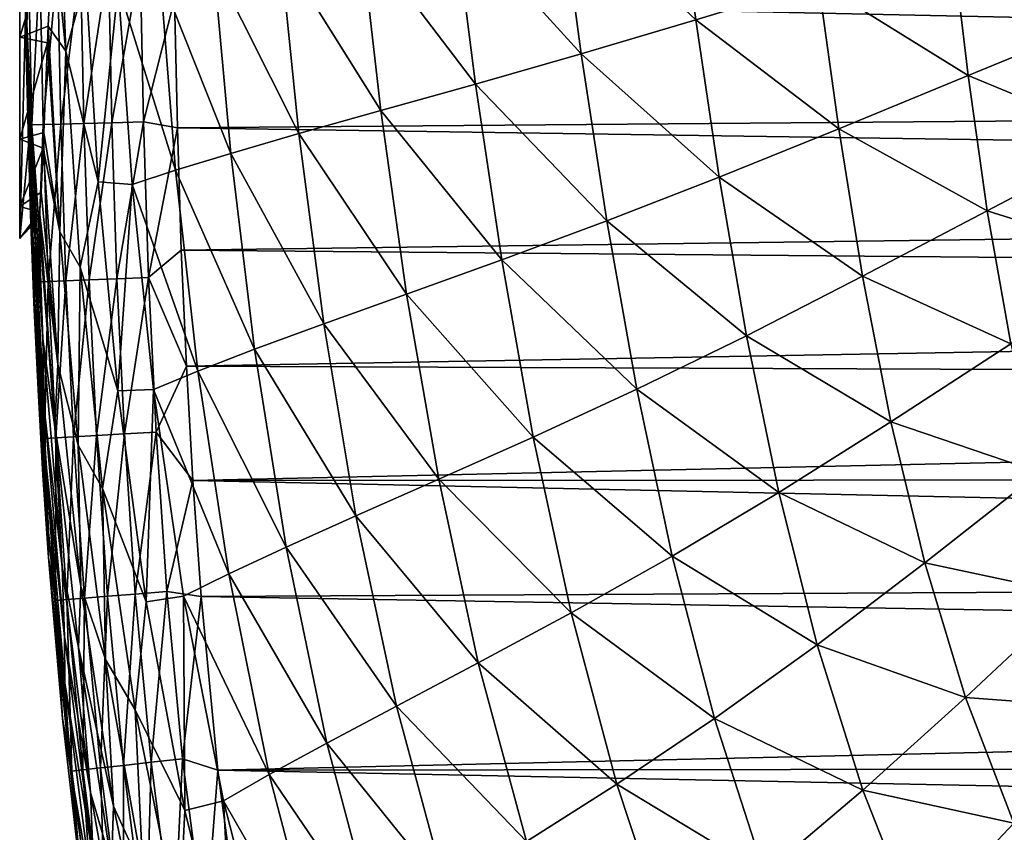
# Model space of a CAD drawing. Header units: metres. Extents: x -82 to 67, y -109 to 109.
# Tile 37 of 216: x -27.8 to -21.21, y -95.95 to -90.51. Entities that reach past the tile are written whole.
import ezdxf

# ---------------------------------------------------------------- set-up
doc = ezdxf.new("R2010")
doc.units = ezdxf.units.M
doc.layers.add('solid_21_382_010_XXX', color=7, linetype='CONTINUOUS')

msp = doc.modelspace()

# ---------------------------------------------------------------- linework, layer by layer
at = {"layer": 'solid_21_382_010_XXX'}
for points in [[(-27.800741, -89.719536, -47.172546), (-27.800741, -91.971603, -39.84272), (-27.800741, -88.609406, -48.758392)], [(-27.800741, -90.371506, -34.871319), (-27.800741, -88.609406, -48.758392), (-27.800741, -91.971603, -39.84272)], [(-27.754128, -90.813957, -27.383808), (-27.779394, -89.342133, -27.391136), (-27.760767, -90.483841, -30.959278)], [(-27.773432, -89.773041, -23.642937), (-27.779394, -89.342133, -27.391136), (-27.754128, -90.813957, -27.383808)], [(-27.575447, -89.872177, -46.370602), (-27.543406, -89.343483, -47.196949), (-27.492441, -90.716835, -47.161999)], [(-27.492441, -90.716835, -47.161999), (-27.543406, -89.343483, -47.196949), (-27.358839, -90.235725, -49.0467)], [(-24.186493, -89.650673, -56.960461), (-23.4111, -89.486404, -57.454216), (-23.273401, -90.507889, -57.441738)], [(-23.273401, -90.507889, -57.441738), (-23.4111, -89.486404, -57.454216), (-22.450712, -90.256119, -57.815289)], [(-24.892771, -89.796806, -56.334713), (-24.186493, -89.650673, -56.960461), (-24.039694, -90.735062, -56.959595)], [(-24.039694, -90.735062, -56.959595), (-24.186493, -89.650673, -56.960461), (-23.273401, -90.507889, -57.441738)], [(-27.800741, -90.623199, -45.460613), (-27.800741, -89.719536, -47.172546), (-27.575447, -89.872177, -46.370602)], [(-27.800741, -91.758125, -41.7668), (-27.800741, -91.971603, -39.84272), (-27.800741, -89.719536, -47.172546)], [(-27.800741, -91.758125, -41.7668), (-27.800741, -89.719536, -47.172546), (-27.800741, -90.623199, -45.460613)], [(-27.757349, -90.720459, -23.643234), (-27.773432, -89.773041, -23.642937), (-27.754128, -90.813957, -27.383808)], [(-27.741966, -90.123695, -23.412712), (-27.773432, -89.773041, -23.642937), (-27.757349, -90.720459, -23.643234)], [(-25.519295, -89.924911, -55.558136), (-24.892771, -89.796806, -56.334713), (-24.747355, -90.937508, -56.343521)], [(-24.747355, -90.937508, -56.343521), (-24.892771, -89.796806, -56.334713), (-24.039694, -90.735062, -56.959595)], [(-27.800741, -90.623199, -45.460613), (-27.575447, -89.872177, -46.370602), (-27.609915, -90.549713, -45.061066)], [(-27.609915, -90.549713, -45.061066), (-27.575447, -89.872177, -46.370602), (-27.492441, -90.716835, -47.161999)], [(-26.056139, -90.035622, -54.616596), (-25.519295, -89.924911, -55.558136), (-25.382164, -91.115456, -55.573162)], [(-25.382164, -91.115456, -55.573162), (-25.519295, -89.924911, -55.558136), (-24.747355, -90.937508, -56.343521)], [(-22.450712, -90.256119, -57.815289), (-21.555328, -89.980034, -58.10656), (-21.449278, -90.880943, -58.073338)], [(-21.449278, -90.880943, -58.073338), (-21.555328, -89.980034, -58.10656), (-20.505793, -90.494804, -58.296989)], [(-26.501745, -90.130219, -53.50135), (-26.056139, -90.035622, -54.616596), (-25.930199, -91.269745, -54.633728)], [(-25.930199, -91.269745, -54.633728), (-26.056139, -90.035622, -54.616596), (-25.382164, -91.115456, -55.573162)], [(-27.719313, -91.210533, -23.413046), (-27.741966, -90.123695, -23.412712), (-27.757349, -90.720459, -23.643234)], [(-27.666645, -90.12252, -23.201454), (-27.741966, -90.123695, -23.412712), (-27.719313, -91.210533, -23.413046)], [(-27.666645, -90.12252, -23.201454), (-27.719313, -91.210533, -23.413046), (-27.644058, -91.208534, -23.201714)], [(-27.666645, -90.12252, -23.201454), (-27.644058, -91.208534, -23.201714), (-27.548326, -90.120674, -23.01545)], [(-27.644058, -91.208534, -23.201714), (-27.525791, -91.205391, -23.015635), (-27.548326, -90.120674, -23.01545)], [(-27.548326, -90.120674, -23.01545), (-27.525791, -91.205391, -23.015635), (-27.392962, -90.118248, -22.860643)], [(-27.525791, -91.205391, -23.015635), (-27.370462, -91.201263, -22.86076), (-27.392962, -90.118248, -22.860643)], [(-27.392962, -90.118248, -22.860643), (-27.370462, -91.201263, -22.86076), (-27.206497, -90.115334, -22.742992)], [(-27.370462, -91.201263, -22.86076), (-27.184021, -91.196312, -22.74305), (-27.206497, -90.115334, -22.742992)], [(-27.206497, -90.115334, -22.742992), (-27.184021, -91.196312, -22.74305), (-26.994886, -90.11203, -22.66844)], [(-27.184021, -91.196312, -22.74305), (-26.972418, -91.190689, -22.668459), (-26.994886, -90.11203, -22.66844)], [(-26.994886, -90.11203, -22.66844), (-26.972418, -91.190689, -22.668459), (-26.763145, -90.368538, -22.642931)], [(-26.860744, -90.210449, -52.20644), (-26.501745, -90.130219, -53.50135), (-26.387379, -91.402016, -53.517006)], [(-26.387379, -91.402016, -53.517006), (-26.501745, -90.130219, -53.50135), (-25.930199, -91.269745, -54.633728)], [(-27.718061, -91.628036, -34.268055), (-27.764847, -90.185989, -34.294937), (-27.758577, -90.391655, -34.933914)], [(-27.760767, -90.483841, -30.959278), (-27.764847, -90.185989, -34.294937), (-27.718061, -91.628036, -34.268055)], [(-27.492441, -90.716835, -47.161999), (-27.358839, -90.235725, -49.0467), (-27.274731, -91.591705, -49.048134)], [(-27.141417, -90.278282, -50.725327), (-27.274731, -91.591705, -49.048134), (-27.358839, -90.235725, -49.0467)], [(-26.756979, -91.514503, -52.218227), (-27.141417, -90.278282, -50.725327), (-26.860744, -90.210449, -52.20644)], [(-26.756979, -91.514503, -52.218227), (-26.860744, -90.210449, -52.20644), (-26.387379, -91.402016, -53.517006)], [(-23.273401, -90.507889, -57.441738), (-22.450712, -90.256119, -57.815289), (-22.315664, -91.236923, -57.788933)], [(-22.315664, -91.236923, -57.788933), (-22.450712, -90.256119, -57.815289), (-21.449278, -90.880943, -58.073338)], [(-27.141417, -90.278282, -50.725327), (-27.046759, -91.609795, -50.732105), (-27.274731, -91.591705, -49.048134)], [(-26.756979, -91.514503, -52.218227), (-27.046759, -91.609795, -50.732105), (-27.141417, -90.278282, -50.725327)], [(2.578311, -90.301804, -22.642931), (-26.763145, -90.368538, -22.642931), (2.564258, -90.992035, -22.642931)], [(-27.800741, -90.371506, -34.871319), (-27.800741, -91.971603, -39.84272), (-27.758577, -90.391655, -34.933914)], [(-27.800741, -91.971603, -39.84272), (-27.723993, -91.157867, -37.314487), (-27.758577, -90.391655, -34.933914)], [(-27.718061, -91.628036, -34.268055), (-27.758577, -90.391655, -34.933914), (-27.723993, -91.157867, -37.314487)], [(-26.972418, -91.190689, -22.668459), (-26.744268, -91.231758, -22.642931), (-26.763145, -90.368538, -22.642931)], [(2.564258, -90.992035, -22.642931), (-26.763145, -90.368538, -22.642931), (-26.744268, -91.231758, -22.642931)], [(-27.712908, -91.945648, -30.94832), (-27.760767, -90.483841, -30.959278), (-27.718061, -91.628036, -34.268055)], [(-27.754128, -90.813957, -27.383808), (-27.760767, -90.483841, -30.959278), (-27.712908, -91.945648, -30.94832)], [(-24.039694, -90.735062, -56.959595), (-23.273401, -90.507889, -57.441738), (-23.11614, -91.561241, -57.423374)], [(-23.11614, -91.561241, -57.423374), (-23.273401, -90.507889, -57.441738), (-22.315664, -91.236923, -57.788933)], [(-21.449278, -90.880943, -58.073338), (-20.505793, -90.494804, -58.296989), (-20.411715, -91.310127, -58.260303)], [(-27.800741, -90.623199, -45.460613), (-27.609915, -90.549713, -45.061066), (-27.614889, -90.660812, -44.807995)], [(-27.614889, -90.660812, -44.807995), (-27.609915, -90.549713, -45.061066), (-27.53286, -91.926811, -45.051197)], [(-27.53286, -91.926811, -45.051197), (-27.609915, -90.549713, -45.061066), (-27.492441, -90.716835, -47.161999)], [(-27.800741, -91.306328, -43.649162), (-27.800741, -90.623199, -45.460613), (-27.614889, -90.660812, -44.807995)], [(-27.800741, -91.758125, -41.7668), (-27.800741, -90.623199, -45.460613), (-27.800741, -91.306328, -43.649162)], [(-27.800741, -91.306328, -43.649162), (-27.614889, -90.660812, -44.807995), (-27.639278, -91.262535, -43.108204)], [(-27.639278, -91.262535, -43.108204), (-27.614889, -90.660812, -44.807995), (-27.53286, -91.926811, -45.051197)], [(-27.744642, -91.248558, -23.643452), (-27.757349, -90.720459, -23.643234), (-27.754128, -90.813957, -27.383808)], [(-27.719313, -91.210533, -23.413046), (-27.757349, -90.720459, -23.643234), (-27.744642, -91.248558, -23.643452)], [(-27.53286, -91.926811, -45.051197), (-27.492441, -90.716835, -47.161999), (-27.396517, -92.164391, -47.156609)], [(-27.396517, -92.164391, -47.156609), (-27.492441, -90.716835, -47.161999), (-27.274731, -91.591705, -49.048134)], [(-24.747355, -90.937508, -56.343521), (-24.039694, -90.735062, -56.959595), (-23.869385, -91.853798, -56.949287)], [(-23.869385, -91.853798, -56.949287), (-24.039694, -90.735062, -56.959595), (-23.11614, -91.561241, -57.423374)], [(-27.701351, -92.36293, -27.376444), (-27.754128, -90.813957, -27.383808), (-27.712908, -91.945648, -30.94832)], [(-27.744642, -91.248558, -23.643452), (-27.754128, -90.813957, -27.383808), (-27.701351, -92.36293, -27.376444)], [(-22.315664, -91.236923, -57.788933), (-21.449278, -90.880943, -58.073338), (-21.320534, -91.786362, -58.040562)], [(-21.320534, -91.786362, -58.040562), (-21.449278, -90.880943, -58.073338), (-20.411715, -91.310127, -58.260303)], [(2.564258, -90.992035, -22.642931), (-26.744268, -91.231758, -22.642931), (2.545609, -91.661705, -22.642931)], [(-25.382164, -91.115456, -55.573162), (-24.747355, -90.937508, -56.343521), (-24.572809, -92.11467, -56.340168)], [(-24.572809, -92.11467, -56.340168), (-24.747355, -90.937508, -56.343521), (-23.869385, -91.853798, -56.949287)], [(-25.930199, -91.269745, -54.633728), (-25.382164, -91.115456, -55.573162), (-25.209869, -92.344269, -55.574711)], [(-25.209869, -92.344269, -55.574711), (-25.382164, -91.115456, -55.573162), (-24.572809, -92.11467, -56.340168)], [(-27.800741, -91.971603, -39.84272), (-27.673731, -91.83477, -39.417576), (-27.723993, -91.157867, -37.314487)], [(-27.645233, -92.644165, -37.323631), (-27.723993, -91.157867, -37.314487), (-27.673731, -91.83477, -39.417576)], [(-27.718061, -91.628036, -34.268055), (-27.723993, -91.157867, -37.314487), (-27.645233, -92.644165, -37.323631)], [(-27.370462, -91.201263, -22.86076), (-27.335888, -92.249023, -22.860918), (-27.184021, -91.196312, -22.74305)], [(-27.335888, -92.249023, -22.860918), (-27.1495, -92.241516, -22.743128), (-27.184021, -91.196312, -22.74305)], [(-27.184021, -91.196312, -22.74305), (-27.1495, -92.241516, -22.743128), (-26.972418, -91.190689, -22.668459)], [(-27.1495, -92.241516, -22.743128), (-26.937937, -92.232994, -22.668482), (-26.972418, -91.190689, -22.668459)], [(-26.972418, -91.190689, -22.668459), (-26.937937, -92.232994, -22.668482), (-26.744268, -91.231758, -22.642931)], [(-27.800741, -91.306328, -43.649162), (-27.639278, -91.262535, -43.108204), (-27.643404, -91.367287, -42.7211)], [(-27.719313, -91.210533, -23.413046), (-27.744642, -91.248558, -23.643452), (-27.727564, -91.810722, -23.643734)], [(-27.727564, -91.810722, -23.643734), (-27.744642, -91.248558, -23.643452), (-27.701351, -92.36293, -27.376444)], [(-27.684486, -92.263054, -23.413506), (-27.719313, -91.210533, -23.413046), (-27.727564, -91.810722, -23.643734)], [(-27.644058, -91.208534, -23.201714), (-27.719313, -91.210533, -23.413046), (-27.684486, -92.263054, -23.413506)], [(-27.644058, -91.208534, -23.201714), (-27.684486, -92.263054, -23.413506), (-27.609333, -92.260033, -23.202068)], [(-27.644058, -91.208534, -23.201714), (-27.609333, -92.260033, -23.202068), (-27.525791, -91.205391, -23.015635)], [(-27.643404, -91.367287, -42.7211), (-27.639278, -91.262535, -43.108204), (-27.53286, -91.926811, -45.051197)], [(-27.609333, -92.260033, -23.202068), (-27.49115, -92.255272, -23.015884), (-27.525791, -91.205391, -23.015635)], [(-27.525791, -91.205391, -23.015635), (-27.49115, -92.255272, -23.015884), (-27.370462, -91.201263, -22.86076)], [(-27.49115, -92.255272, -23.015884), (-27.335888, -92.249023, -22.860918), (-27.370462, -91.201263, -22.86076)], [(-26.937937, -92.232994, -22.668482), (-26.718317, -92.049995, -22.642931), (-26.744268, -91.231758, -22.642931)], [(2.545609, -91.661705, -22.642931), (-26.744268, -91.231758, -22.642931), (-26.718317, -92.049995, -22.642931)], [(-23.11614, -91.561241, -57.423374), (-22.315664, -91.236923, -57.788933), (-22.156649, -92.224686, -57.760761)], [(-22.156649, -92.224686, -57.760761), (-22.315664, -91.236923, -57.788933), (-21.320534, -91.786362, -58.040562)], [(-27.800741, -91.758125, -41.7668), (-27.800741, -91.306328, -43.649162), (-27.643404, -91.367287, -42.7211)], [(-26.387379, -91.402016, -53.517006), (-25.930199, -91.269745, -54.633728), (-25.76391, -92.54364, -54.637638)], [(-25.76391, -92.54364, -54.637638), (-25.930199, -91.269745, -54.633728), (-25.209869, -92.344269, -55.574711)], [(-21.320534, -91.786362, -58.040562), (-20.411715, -91.310127, -58.260303), (-20.290115, -92.110085, -58.225525)], [(-27.800741, -91.758125, -41.7668), (-27.643404, -91.367287, -42.7211), (-27.656755, -91.662048, -41.279053)], [(-27.656755, -91.662048, -41.279053), (-27.643404, -91.367287, -42.7211), (-27.544876, -92.816338, -42.709602)], [(-27.544876, -92.816338, -42.709602), (-27.643404, -91.367287, -42.7211), (-27.53286, -91.926811, -45.051197)], [(-26.756979, -91.514503, -52.218227), (-26.387379, -91.402016, -53.517006), (-26.228848, -92.714775, -53.520905)], [(-26.228848, -92.714775, -53.520905), (-26.387379, -91.402016, -53.517006), (-25.76391, -92.54364, -54.637638)], [(-26.606628, -92.860344, -52.220329), (-27.046759, -91.609795, -50.732105), (-26.756979, -91.514503, -52.218227)], [(-26.606628, -92.860344, -52.220329), (-26.756979, -91.514503, -52.218227), (-26.228848, -92.714775, -53.520905)], [(-27.396517, -92.164391, -47.156609), (-27.274731, -91.591705, -49.048134), (-27.142906, -92.992516, -49.043915)], [(-27.046759, -91.609795, -50.732105), (-27.142906, -92.992516, -49.043915), (-27.274731, -91.591705, -49.048134)], [(-23.869385, -91.853798, -56.949287), (-23.11614, -91.561241, -57.423374), (-22.932709, -92.623474, -57.399849)], [(-22.932709, -92.623474, -57.399849), (-23.11614, -91.561241, -57.423374), (-22.156649, -92.224686, -57.760761)], [(-27.634054, -93.129814, -34.254391), (-27.718061, -91.628036, -34.268055), (-27.645233, -92.644165, -37.323631)], [(-27.712908, -91.945648, -30.94832), (-27.718061, -91.628036, -34.268055), (-27.634054, -93.129814, -34.254391)], [(-27.046759, -91.609795, -50.732105), (-26.90427, -92.983498, -50.731312), (-27.142906, -92.992516, -49.043915)], [(-26.606628, -92.860344, -52.220329), (-26.90427, -92.983498, -50.731312), (-27.046759, -91.609795, -50.732105)], [(-27.800741, -91.758125, -41.7668), (-27.656755, -91.662048, -41.279053), (-27.666975, -91.795395, -40.129566)], [(-27.666975, -91.795395, -40.129566), (-27.656755, -91.662048, -41.279053), (-27.544876, -92.816338, -42.709602)], [(2.545609, -91.661705, -22.642931), (-26.718317, -92.049995, -22.642931), (2.522243, -92.306282, -22.642931)], [(-27.800741, -91.758125, -41.7668), (-27.666975, -91.795395, -40.129566), (-27.800741, -91.971603, -39.84272)], [(-22.156649, -92.224686, -57.760761), (-21.320534, -91.786362, -58.040562), (-21.162676, -92.678123, -58.008648)], [(-21.162676, -92.678123, -58.008648), (-21.320534, -91.786362, -58.040562), (-20.290115, -92.110085, -58.225525)], [(-27.735914, -91.903061, -39.629753), (-27.800741, -91.971603, -39.84272), (-27.666975, -91.795395, -40.129566)], [(-27.735914, -91.903061, -39.629753), (-27.673731, -91.83477, -39.417576), (-27.800741, -91.971603, -39.84272)], [(-27.735914, -91.903061, -39.629753), (-27.666975, -91.795395, -40.129566), (-27.673731, -91.83477, -39.417576)], [(-27.705076, -92.401901, -23.644077), (-27.727564, -91.810722, -23.643734), (-27.701351, -92.36293, -27.376444)], [(-27.684486, -92.263054, -23.413506), (-27.727564, -91.810722, -23.643734), (-27.705076, -92.401901, -23.644077)], [(-27.673731, -91.83477, -39.417576), (-27.666975, -91.795395, -40.129566), (-27.564491, -93.236694, -40.133957)], [(-27.645233, -92.644165, -37.323631), (-27.673731, -91.83477, -39.417576), (-27.564491, -93.236694, -40.133957)], [(-27.564491, -93.236694, -40.133957), (-27.666975, -91.795395, -40.129566), (-27.544876, -92.816338, -42.709602)], [(-24.572809, -92.11467, -56.340168), (-23.869385, -91.853798, -56.949287), (-23.668638, -92.982895, -56.930317)], [(-23.668638, -92.982895, -56.930317), (-23.869385, -91.853798, -56.949287), (-22.932709, -92.623474, -57.399849)], [(-27.628937, -93.447029, -30.937527), (-27.712908, -91.945648, -30.94832), (-27.634054, -93.129814, -34.254391)], [(-27.701351, -92.36293, -27.376444), (-27.712908, -91.945648, -30.94832), (-27.628937, -93.447029, -30.937527)], [(-27.544876, -92.816338, -42.709602), (-27.53286, -91.926811, -45.051197), (-27.408199, -93.356621, -45.039913)], [(-27.408199, -93.356621, -45.039913), (-27.53286, -91.926811, -45.051197), (-27.396517, -92.164391, -47.156609)], [(-26.937937, -92.232994, -22.668482), (-26.684526, -92.828819, -22.642931), (-26.718317, -92.049995, -22.642931)], [(2.522243, -92.306282, -22.642931), (-26.718317, -92.049995, -22.642931), (-26.684526, -92.828819, -22.642931)], [(-25.209869, -92.344269, -55.574711), (-24.572809, -92.11467, -56.340168), (-24.361816, -93.303284, -56.325386)], [(-24.361816, -93.303284, -56.325386), (-24.572809, -92.11467, -56.340168), (-23.668638, -92.982895, -56.930317)], [(-27.408199, -93.356621, -45.039913), (-27.396517, -92.164391, -47.156609), (-27.245548, -93.6474, -47.146893)], [(-27.245548, -93.6474, -47.146893), (-27.396517, -92.164391, -47.156609), (-27.142906, -92.992516, -49.043915)], [(-27.49115, -92.255272, -23.015884), (-27.440737, -93.300835, -23.016209), (-27.335888, -92.249023, -22.860918)], [(-27.440737, -93.300835, -23.016209), (-27.285591, -93.291931, -22.861118), (-27.335888, -92.249023, -22.860918)], [(-27.335888, -92.249023, -22.860918), (-27.285591, -93.291931, -22.861118), (-27.1495, -92.241516, -22.743128)], [(-27.285591, -93.291931, -22.861118), (-27.099304, -93.281242, -22.743227), (-27.1495, -92.241516, -22.743128)], [(-27.1495, -92.241516, -22.743128), (-27.099304, -93.281242, -22.743227), (-26.937937, -92.232994, -22.668482)], [(-27.099304, -93.281242, -22.743227), (-26.887829, -93.269112, -22.66851), (-26.937937, -92.232994, -22.668482)], [(-26.937937, -92.232994, -22.668482), (-26.887829, -93.269112, -22.66851), (-26.684526, -92.828819, -22.642931)], [(-22.932709, -92.623474, -57.399849), (-22.156649, -92.224686, -57.760761), (-21.966944, -93.200027, -57.731159)], [(-21.966944, -93.200027, -57.731159), (-22.156649, -92.224686, -57.760761), (-21.162676, -92.678123, -58.008648)], [(-27.684486, -92.263054, -23.413506), (-27.705076, -92.401901, -23.644077), (-27.677763, -92.984192, -23.644466)], [(-27.609333, -92.260033, -23.202068), (-27.684486, -92.263054, -23.413506), (-27.633795, -93.311913, -23.414097)], [(-27.633795, -93.311913, -23.414097), (-27.684486, -92.263054, -23.413506), (-27.677763, -92.984192, -23.644466)], [(-27.609333, -92.260033, -23.202068), (-27.633795, -93.311913, -23.414097), (-27.55879, -93.30761, -23.202526)], [(-27.609333, -92.260033, -23.202068), (-27.55879, -93.30761, -23.202526), (-27.49115, -92.255272, -23.015884)], [(-27.55879, -93.30761, -23.202526), (-27.440737, -93.300835, -23.016209), (-27.49115, -92.255272, -23.015884)], [(2.522243, -92.306282, -22.642931), (-26.684526, -92.828819, -22.642931), (2.492685, -92.943665, -22.642931)], [(-27.705076, -92.401901, -23.644077), (-27.701351, -92.36293, -27.376444), (-27.608221, -93.943062, -27.369165)], [(-27.608221, -93.943062, -27.369165), (-27.701351, -92.36293, -27.376444), (-27.628937, -93.447029, -30.937527)], [(-25.76391, -92.54364, -54.637638), (-25.209869, -92.344269, -55.574711), (-24.994617, -93.585297, -55.563381)], [(-24.994617, -93.585297, -55.563381), (-25.209869, -92.344269, -55.574711), (-24.361816, -93.303284, -56.325386)], [(-27.677763, -92.984192, -23.644466), (-27.705076, -92.401901, -23.644077), (-27.608221, -93.943062, -27.369165)], [(-26.228848, -92.714775, -53.520905), (-25.76391, -92.54364, -54.637638), (-25.548897, -93.830238, -54.628719)], [(-25.548897, -93.830238, -54.628719), (-25.76391, -92.54364, -54.637638), (-24.994617, -93.585297, -55.563381)], [(-27.516792, -94.171387, -37.308285), (-27.645233, -92.644165, -37.323631), (-27.564491, -93.236694, -40.133957)], [(-27.634054, -93.129814, -34.254391), (-27.645233, -92.644165, -37.323631), (-27.516792, -94.171387, -37.308285)], [(-23.668638, -92.982895, -56.930317), (-22.932709, -92.623474, -57.399849), (-22.716131, -93.674118, -57.371754)], [(-22.716131, -93.674118, -57.371754), (-22.932709, -92.623474, -57.399849), (-21.966944, -93.200027, -57.731159)], [(-21.966944, -93.200027, -57.731159), (-21.162676, -92.678123, -58.008648), (-20.968901, -93.540771, -57.9776)], [(-26.606628, -92.860344, -52.220329), (-26.228848, -92.714775, -53.520905), (-26.017159, -94.040398, -53.513229)], [(-26.017159, -94.040398, -53.513229), (-26.228848, -92.714775, -53.520905), (-25.548897, -93.830238, -54.628719)], [(-27.564491, -93.236694, -40.133957), (-27.544876, -92.816338, -42.709602), (-27.391047, -94.302994, -42.694778)], [(-27.391047, -94.302994, -42.694778), (-27.544876, -92.816338, -42.709602), (-27.408199, -93.356621, -45.039913)], [(-26.887829, -93.269112, -22.66851), (-26.641336, -93.594818, -22.642931), (-26.684526, -92.828819, -22.642931)], [(2.492685, -92.943665, -22.642931), (-26.684526, -92.828819, -22.642931), (-26.641336, -93.594818, -22.642931)], [(-26.400097, -94.218834, -52.212749), (-26.90427, -92.983498, -50.731312), (-26.606628, -92.860344, -52.220329)], [(-26.400097, -94.218834, -52.212749), (-26.606628, -92.860344, -52.220329), (-26.017159, -94.040398, -53.513229)], [(2.492685, -92.943665, -22.642931), (-26.641336, -93.594818, -22.642931), (2.456345, -93.577446, -22.642931)], [(-27.645203, -93.557472, -23.644903), (-27.677763, -92.984192, -23.644466), (-27.608221, -93.943062, -27.369165)], [(-27.633795, -93.311913, -23.414097), (-27.677763, -92.984192, -23.644466), (-27.645203, -93.557472, -23.644903)], [(-27.245548, -93.6474, -47.146893), (-27.142906, -92.992516, -49.043915), (-26.952723, -94.406639, -49.033939)], [(-26.90427, -92.983498, -50.731312), (-26.952723, -94.406639, -49.033939), (-27.142906, -92.992516, -49.043915)], [(-26.90427, -92.983498, -50.731312), (-26.703854, -94.369286, -50.722862), (-26.952723, -94.406639, -49.033939)], [(-26.400097, -94.218834, -52.212749), (-26.703854, -94.369286, -50.722862), (-26.90427, -92.983498, -50.731312)], [(-24.361816, -93.303284, -56.325386), (-23.668638, -92.982895, -56.930317), (-23.430351, -94.100838, -56.903526)], [(-23.430351, -94.100838, -56.903526), (-23.668638, -92.982895, -56.930317), (-22.716131, -93.674118, -57.371754)], [(-27.50144, -94.641136, -34.240967), (-27.634054, -93.129814, -34.254391), (-27.516792, -94.171387, -37.308285)], [(-27.628937, -93.447029, -30.937527), (-27.634054, -93.129814, -34.254391), (-27.50144, -94.641136, -34.240967)], [(-27.40703, -94.713188, -40.118423), (-27.564491, -93.236694, -40.133957), (-27.391047, -94.302994, -42.694778)], [(-27.516792, -94.171387, -37.308285), (-27.564491, -93.236694, -40.133957), (-27.40703, -94.713188, -40.118423)], [(-22.716131, -93.674118, -57.371754), (-21.966944, -93.200027, -57.731159), (-21.739429, -94.146141, -57.700203)], [(-21.739429, -94.146141, -57.700203), (-21.966944, -93.200027, -57.731159), (-20.968901, -93.540771, -57.9776)], [(-27.55879, -93.30761, -23.202526), (-27.633795, -93.311913, -23.414097), (-27.559938, -94.396919, -23.414856)], [(-27.55879, -93.30761, -23.202526), (-27.559938, -94.396919, -23.414856), (-27.485157, -94.390953, -23.20311)], [(-27.55879, -93.30761, -23.202526), (-27.485157, -94.390953, -23.20311), (-27.440737, -93.300835, -23.016209)], [(-27.485157, -94.390953, -23.20311), (-27.367332, -94.381554, -23.016621), (-27.440737, -93.300835, -23.016209)], [(-27.440737, -93.300835, -23.016209), (-27.367332, -94.381554, -23.016621), (-27.285591, -93.291931, -22.861118)], [(-27.367332, -94.381554, -23.016621), (-27.212412, -94.369202, -22.861372), (-27.285591, -93.291931, -22.861118)], [(-27.285591, -93.291931, -22.861118), (-27.212412, -94.369202, -22.861372), (-27.099304, -93.281242, -22.743227)], [(-27.212412, -94.369202, -22.861372), (-27.02635, -94.354362, -22.743351), (-27.099304, -93.281242, -22.743227)], [(-27.099304, -93.281242, -22.743227), (-27.02635, -94.354362, -22.743351), (-26.887829, -93.269112, -22.66851)], [(-27.02635, -94.354362, -22.743351), (-26.8151, -94.337517, -22.668547), (-26.887829, -93.269112, -22.66851)], [(-26.887829, -93.269112, -22.66851), (-26.8151, -94.337517, -22.668547), (-26.641336, -93.594818, -22.642931)], [(-24.994617, -93.585297, -55.563381), (-24.361816, -93.303284, -56.325386), (-24.10721, -94.480843, -56.300194)], [(-24.10721, -94.480843, -56.300194), (-24.361816, -93.303284, -56.325386), (-23.430351, -94.100838, -56.903526)], [(-27.633795, -93.311913, -23.414097), (-27.645203, -93.557472, -23.644903), (-27.607807, -94.110184, -23.645367)], [(-27.559938, -94.396919, -23.414856), (-27.633795, -93.311913, -23.414097), (-27.607807, -94.110184, -23.645367)], [(-27.2258, -94.792358, -45.02599), (-27.408199, -93.356621, -45.039913), (-27.245548, -93.6474, -47.146893)], [(-27.391047, -94.302994, -42.694778), (-27.408199, -93.356621, -45.039913), (-27.2258, -94.792358, -45.02599)], [(-27.49749, -94.949196, -30.927101), (-27.628937, -93.447029, -30.937527), (-27.50144, -94.641136, -34.240967)], [(-27.608221, -93.943062, -27.369165), (-27.628937, -93.447029, -30.937527), (-27.49749, -94.949196, -30.927101)], [(-27.607807, -94.110184, -23.645367), (-27.645203, -93.557472, -23.644903), (-27.608221, -93.943062, -27.369165)], [(-21.739429, -94.146141, -57.700203), (-20.968901, -93.540771, -57.9776), (-20.732441, -94.359375, -57.947411)], [(-26.8151, -94.337517, -22.668547), (-26.585283, -94.370026, -22.642931), (-26.641336, -93.594818, -22.642931)], [(2.456345, -93.577446, -22.642931), (-26.641336, -93.594818, -22.642931), (2.410908, -94.221779, -22.642931)], [(2.410908, -94.221779, -22.642931), (-26.641336, -93.594818, -22.642931), (-26.585283, -94.370026, -22.642931)], [(-25.548897, -93.830238, -54.628719), (-24.994617, -93.585297, -55.563381), (-24.729116, -94.815079, -55.54023)], [(-24.729116, -94.815079, -55.54023), (-24.994617, -93.585297, -55.563381), (-24.10721, -94.480843, -56.300194)], [(-27.027533, -95.13028, -47.132835), (-27.245548, -93.6474, -47.146893), (-26.952723, -94.406639, -49.033939)], [(-27.2258, -94.792358, -45.02599), (-27.245548, -93.6474, -47.146893), (-27.027533, -95.13028, -47.132835)], [(-23.430351, -94.100838, -56.903526), (-22.716131, -93.674118, -57.371754), (-22.459074, -94.695183, -57.339523)], [(-22.459074, -94.695183, -57.339523), (-22.716131, -93.674118, -57.371754), (-21.739429, -94.146141, -57.700203)], [(-26.017159, -94.040398, -53.513229), (-25.548897, -93.830238, -54.628719), (-25.277611, -95.105118, -54.607914)], [(-25.277611, -95.105118, -54.607914), (-25.548897, -93.830238, -54.628719), (-24.729116, -94.815079, -55.54023)], [(-27.46167, -95.510162, -27.362101), (-27.608221, -93.943062, -27.369165), (-27.49749, -94.949196, -30.927101)], [(-27.607807, -94.110184, -23.645367), (-27.608221, -93.943062, -27.369165), (-27.46167, -95.510162, -27.362101)], [(-26.400097, -94.218834, -52.212749), (-26.017159, -94.040398, -53.513229), (-25.744364, -95.353584, -53.494698)], [(-25.744364, -95.353584, -53.494698), (-26.017159, -94.040398, -53.513229), (-25.277611, -95.105118, -54.607914)], [(-27.514919, -95.189095, -23.646412), (-27.607807, -94.110184, -23.645367), (-27.46167, -95.510162, -27.362101)], [(-27.559938, -94.396919, -23.414856), (-27.607807, -94.110184, -23.645367), (-27.514919, -95.189095, -23.646412)], [(-24.10721, -94.480843, -56.300194), (-23.430351, -94.100838, -56.903526), (-23.147243, -95.188599, -56.869839)], [(-23.147243, -95.188599, -56.869839), (-23.430351, -94.100838, -56.903526), (-22.459074, -94.695183, -57.339523)], [(-22.459074, -94.695183, -57.339523), (-21.739429, -94.146141, -57.700203), (-21.467028, -95.046753, -57.667957)], [(-21.467028, -95.046753, -57.667957), (-21.739429, -94.146141, -57.700203), (-20.732441, -94.359375, -57.947411)], [(-27.327127, -95.683784, -37.292976), (-27.516792, -94.171387, -37.308285), (-27.40703, -94.713188, -40.118423)], [(-27.50144, -94.641136, -34.240967), (-27.516792, -94.171387, -37.308285), (-27.327127, -95.683784, -37.292976)], [(-26.128983, -95.563889, -52.195992), (-26.703854, -94.369286, -50.722862), (-26.400097, -94.218834, -52.212749)], [(2.410908, -94.221779, -22.642931), (-26.585283, -94.370026, -22.642931), (2.356033, -94.865295, -22.642931)], [(-26.128983, -95.563889, -52.195992), (-26.400097, -94.218834, -52.212749), (-25.744364, -95.353584, -53.494698)], [(-27.40703, -94.713188, -40.118423), (-27.391047, -94.302994, -42.694778), (-27.171547, -95.774811, -42.67844)], [(-27.171547, -95.774811, -42.67844), (-27.391047, -94.302994, -42.694778), (-27.2258, -94.792358, -45.02599)], [(-27.212412, -94.369202, -22.861372), (-27.106028, -95.502266, -22.861691), (-27.02635, -94.354362, -22.743351)], [(-27.106028, -95.502266, -22.861691), (-26.920422, -95.481888, -22.743507), (-27.02635, -94.354362, -22.743351)], [(-27.02635, -94.354362, -22.743351), (-26.920422, -95.481888, -22.743507), (-26.8151, -94.337517, -22.668547)], [(-26.920422, -95.481888, -22.743507), (-26.709644, -95.45874, -22.668589), (-26.8151, -94.337517, -22.668547)], [(-26.8151, -94.337517, -22.668547), (-26.709644, -95.45874, -22.668589), (-26.585283, -94.370026, -22.642931)], [(-21.467028, -95.046753, -57.667957), (-20.732441, -94.359375, -57.947411), (-20.44701, -95.122681, -57.91803)], [(-27.485157, -94.390953, -23.20311), (-27.559938, -94.396919, -23.414856), (-27.452377, -95.540298, -23.415813)], [(-27.452377, -95.540298, -23.415813), (-27.559938, -94.396919, -23.414856), (-27.514919, -95.189095, -23.646412)], [(-27.485157, -94.390953, -23.20311), (-27.377949, -95.532127, -23.203846), (-27.367332, -94.381554, -23.016621)], [(-27.485157, -94.390953, -23.20311), (-27.452377, -95.540298, -23.415813), (-27.377949, -95.532127, -23.203846)], [(-27.377949, -95.532127, -23.203846), (-27.260517, -95.519234, -23.017138), (-27.367332, -94.381554, -23.016621)], [(-27.367332, -94.381554, -23.016621), (-27.260517, -95.519234, -23.017138), (-27.212412, -94.369202, -22.861372)], [(-27.260517, -95.519234, -23.017138), (-27.106028, -95.502266, -22.861691), (-27.212412, -94.369202, -22.861372)], [(-27.027533, -95.13028, -47.132835), (-26.952723, -94.406639, -49.033939), (-26.694647, -95.805832, -49.018402)], [(-26.703854, -94.369286, -50.722862), (-26.694647, -95.805832, -49.018402), (-26.952723, -94.406639, -49.033939)], [(-26.709644, -95.45874, -22.668589), (-26.473114, -95.534225, -22.642931), (-26.585283, -94.370026, -22.642931)], [(-26.703854, -94.369286, -50.722862), (-26.436646, -95.740303, -50.707085), (-26.694647, -95.805832, -49.018402)], [(-26.128983, -95.563889, -52.195992), (-26.436646, -95.740303, -50.707085), (-26.703854, -94.369286, -50.722862)], [(2.356033, -94.865295, -22.642931), (-26.585283, -94.370026, -22.642931), (-26.473114, -95.534225, -22.642931)], [(-24.729116, -94.815079, -55.54023), (-24.10721, -94.480843, -56.300194), (-23.801958, -95.62735, -56.265919)], [(-23.801958, -95.62735, -56.265919), (-24.10721, -94.480843, -56.300194), (-23.147243, -95.188599, -56.869839)], [(-27.308617, -96.127052, -34.228027), (-27.50144, -94.641136, -34.240967), (-27.327127, -95.683784, -37.292976)], [(-27.49749, -94.949196, -30.927101), (-27.50144, -94.641136, -34.240967), (-27.308617, -96.127052, -34.228027)], [(-27.185059, -96.166237, -40.102367), (-27.40703, -94.713188, -40.118423), (-27.171547, -95.774811, -42.67844)], [(-27.327127, -95.683784, -37.292976), (-27.40703, -94.713188, -40.118423), (-27.185059, -96.166237, -40.102367)], [(-23.147243, -95.188599, -56.869839), (-22.459074, -94.695183, -57.339523), (-22.154257, -95.669235, -57.303627)], [(-22.154257, -95.669235, -57.303627), (-22.459074, -94.695183, -57.339523), (-21.467028, -95.046753, -57.667957)], [(-26.975897, -96.206009, -45.009651), (-27.2258, -94.792358, -45.02599), (-27.027533, -95.13028, -47.132835)], [(-27.171547, -95.774811, -42.67844), (-27.2258, -94.792358, -45.02599), (-26.975897, -96.206009, -45.009651)], [(-25.277611, -95.105118, -54.607914), (-24.729116, -94.815079, -55.54023), (-24.406586, -96.012703, -55.506771)], [(-24.406586, -96.012703, -55.506771), (-24.729116, -94.815079, -55.54023), (-23.801958, -95.62735, -56.265919)], [(2.356033, -94.865295, -22.642931), (-26.473114, -95.534225, -22.642931), (2.290884, -95.501411, -22.642931)], [(-27.30706, -96.419205, -30.917208), (-27.49749, -94.949196, -30.927101), (-27.308617, -96.127052, -34.228027)], [(-27.46167, -95.510162, -27.362101), (-27.49749, -94.949196, -30.927101), (-27.30706, -96.419205, -30.917208)], [(-22.154257, -95.669235, -57.303627), (-21.467028, -95.046753, -57.667957), (-21.143175, -95.889282, -57.63459)], [(-21.143175, -95.889282, -57.63459), (-21.467028, -95.046753, -57.667957), (-20.44701, -95.122681, -57.91803)], [(-26.732157, -96.583328, -47.114792), (-27.027533, -95.13028, -47.132835), (-26.694647, -95.805832, -49.018402)], [(-26.975897, -96.206009, -45.009651), (-27.027533, -95.13028, -47.132835), (-26.732157, -96.583328, -47.114792)], [(-25.744364, -95.353584, -53.494698), (-25.277611, -95.105118, -54.607914), (-24.943329, -96.346573, -54.576691)], [(-24.943329, -96.346573, -54.576691), (-25.277611, -95.105118, -54.607914), (-24.406586, -96.012703, -55.506771)], [(-27.386902, -96.290939, -23.647663), (-27.514919, -95.189095, -23.646412), (-27.46167, -95.510162, -27.362101)], [(-27.452377, -95.540298, -23.415813), (-27.514919, -95.189095, -23.646412), (-27.386902, -96.290939, -23.647663)], [(-23.801958, -95.62735, -56.265919), (-23.147243, -95.188599, -56.869839), (-22.812109, -96.227684, -56.830212)], [(-22.812109, -96.227684, -56.830212), (-23.147243, -95.188599, -56.869839), (-22.154257, -95.669235, -57.303627)], [(-26.128983, -95.563889, -52.195992), (-25.744364, -95.353584, -53.494698), (-25.403578, -96.631874, -53.466587)], [(-25.403578, -96.631874, -53.466587), (-25.744364, -95.353584, -53.494698), (-24.943329, -96.346573, -54.576691)], [(-27.106028, -95.502266, -22.861691), (-26.953014, -96.689735, -22.862083), (-26.920422, -95.481888, -22.743507)], [(-26.953014, -96.689735, -22.862083), (-26.768267, -96.661896, -22.743698), (-26.920422, -95.481888, -22.743507)], [(-26.920422, -95.481888, -22.743507), (-26.768267, -96.661896, -22.743698), (-26.709644, -95.45874, -22.668589)], [(-26.768267, -96.661896, -22.743698), (-26.558413, -96.630272, -22.668642), (-26.709644, -95.45874, -22.668589)], [(-26.709644, -95.45874, -22.668589), (-26.558413, -96.630272, -22.668642), (-26.473114, -95.534225, -22.642931)], [(-27.248081, -97.0298, -27.355345), (-27.46167, -95.510162, -27.362101), (-27.30706, -96.419205, -30.917208)], [(-27.386902, -96.290939, -23.647663), (-27.46167, -95.510162, -27.362101), (-27.248081, -97.0298, -27.355345)], [(-27.377949, -95.532127, -23.203846), (-27.452377, -95.540298, -23.415813), (-27.297363, -96.741631, -23.416992)], [(-27.297363, -96.741631, -23.416992), (-27.452377, -95.540298, -23.415813), (-27.386902, -96.290939, -23.647663)], [(-27.377949, -95.532127, -23.203846), (-27.223486, -96.730499, -23.204752), (-27.260517, -95.519234, -23.017138)], [(-27.377949, -95.532127, -23.203846), (-27.297363, -96.741631, -23.416992), (-27.223486, -96.730499, -23.204752)], [(-27.260517, -95.519234, -23.017138), (-27.106728, -96.712906, -23.017776), (-27.106028, -95.502266, -22.861691)], [(-27.223486, -96.730499, -23.204752), (-27.106728, -96.712906, -23.017776), (-27.260517, -95.519234, -23.017138)], [(-27.106728, -96.712906, -23.017776), (-26.953014, -96.689735, -22.862083), (-27.106028, -95.502266, -22.861691)], [(-26.558413, -96.630272, -22.668642), (-26.326206, -96.644592, -22.642931), (-26.473114, -95.534225, -22.642931)], [(2.290884, -95.501411, -22.642931), (-26.473114, -95.534225, -22.642931), (2.216057, -96.115341, -22.642931)], [(2.216057, -96.115341, -22.642931), (-26.473114, -95.534225, -22.642931), (-26.326206, -96.644592, -22.642931)], [(-25.786062, -96.872414, -52.171051), (-26.436646, -95.740303, -50.707085), (-26.128983, -95.563889, -52.195992)], [(-25.786062, -96.872414, -52.171051), (-26.128983, -95.563889, -52.195992), (-25.403578, -96.631874, -53.466587)], [(-24.406586, -96.012703, -55.506771), (-23.801958, -95.62735, -56.265919), (-23.439148, -96.723358, -56.223923)], [(-23.439148, -96.723358, -56.223923), (-23.801958, -95.62735, -56.265919), (-22.812109, -96.227684, -56.830212)], [(-22.812109, -96.227684, -56.830212), (-22.154257, -95.669235, -57.303627), (-21.794973, -96.582558, -57.264706)], [(-21.794973, -96.582558, -57.264706), (-22.154257, -95.669235, -57.303627), (-21.143175, -95.889282, -57.63459)], [(-27.064644, -97.151787, -37.277969), (-27.327127, -95.683784, -37.292976), (-27.185059, -96.166237, -40.102367)], [(-27.308617, -96.127052, -34.228027), (-27.327127, -95.683784, -37.292976), (-27.064644, -97.151787, -37.277969)], [(-26.436646, -95.740303, -50.707085), (-26.36046, -97.165733, -48.997868), (-26.694647, -95.805832, -49.018402)], [(-26.436646, -95.740303, -50.707085), (-26.095007, -97.072952, -50.684734), (-26.36046, -97.165733, -48.997868)], [(-25.786062, -96.872414, -52.171051), (-26.095007, -97.072952, -50.684734), (-26.436646, -95.740303, -50.707085)], [(-27.185059, -96.166237, -40.102367), (-27.171547, -95.774811, -42.67844), (-26.876177, -97.204674, -42.660919)], [(-26.876177, -97.204674, -42.660919), (-27.171547, -95.774811, -42.67844), (-26.975897, -96.206009, -45.009651)], [(-26.732157, -96.583328, -47.114792), (-26.694647, -95.805832, -49.018402), (-26.36046, -97.165733, -48.997868)], [(-21.794973, -96.582558, -57.264706), (-21.143175, -95.889282, -57.63459), (-20.761568, -96.663078, -57.600319)]]:
    msp.add_3dface(points, dxfattribs=at)

doc.saveas('drawing.dxf')
